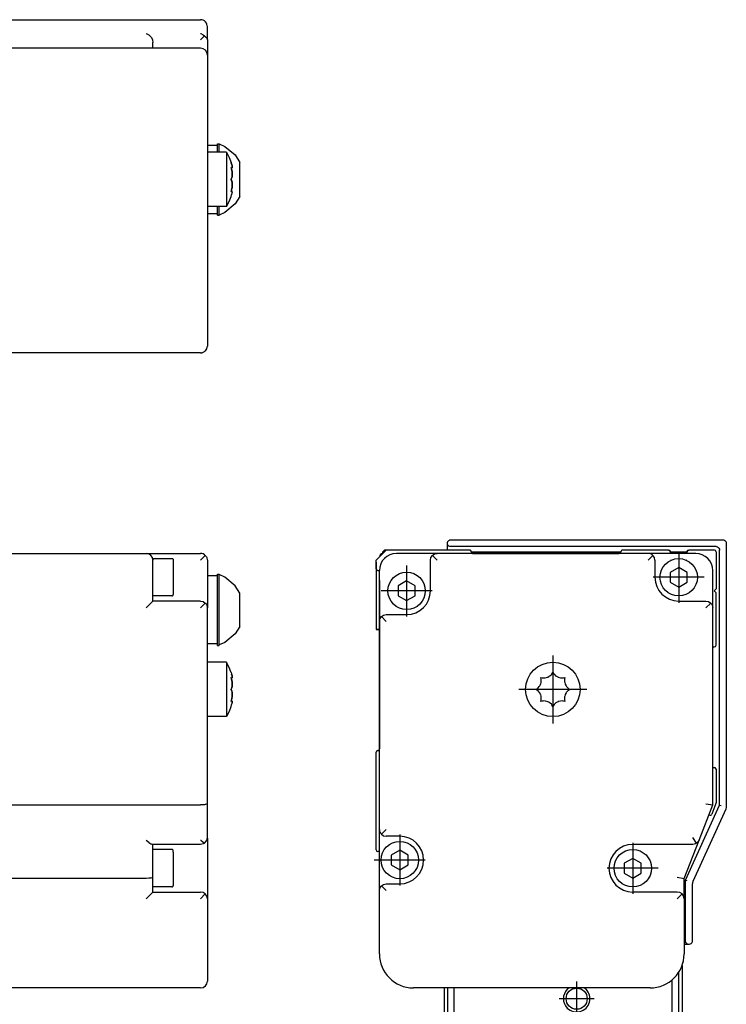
# Model space of a CAD drawing. Header units: inches. Extents: x -381 to 8445, y -418 to 176.
# Tile 30 of 30: x 8341 to 8445, y -73 to 71. Entities that reach past the tile are written whole.
import ezdxf

# ---------------------------------------------------------------- set-up
doc = ezdxf.new("R2010")
doc.units = ezdxf.units.IN
doc.linetypes.add('DOT_CENTER', pattern=[14, 12, -1, 0, -1])
doc.layers.add('1', color=7, linetype='Continuous')

# ---------------------------------------------------------------- blocks, each defined once
blk = doc.blocks.new('Modulo_der__18-ET___17', base_point=(6271.93, -70.93))
at = {"color": 7, "linetype": 'Continuous'}
for p, q in [((8338.83, -7.03), (8359.83, -7.03)), ((8359.83, -7.03), (8367.83, -7.03)), ((8368.04, -7.05), (8367.83, -7.03)), ((8368.21, -7.1), (8368.04, -7.05)), ((8368.23, -7.11), (8368.21, -7.1)), ((8368.42, -7.22), (8368.23, -7.11)), ((8368.53, -7.32), (8368.42, -7.22)), ((8360.83, -7.78), (8363.63, -7.78)), ((8360.83, -7.78), (8360.83, -8.03)), ((8360.83, -9.53), (8360.83, -8.03)), ((8363.63, -7.78), (8363.7, -7.79)), ((8363.7, -7.79), (8363.8, -7.88)), ((8363.8, -7.88), (8363.83, -8.17)), ((8363.83, -8.17), (8363.83, -13.08)), ((8367.83, -8.03), (8368.53, -7.32)), ((8368.53, -7.32), (8368.57, -7.36)), ((8368.57, -7.36), (8368.69, -7.53)), ((8368.69, -7.53), (8368.75, -7.65)), ((8368.75, -7.65), (8368.78, -7.72)), ((8368.78, -7.72), (8368.82, -7.92)), ((8368.82, -7.92), (8368.83, -8.03)), ((8368.83, -8.03), (8368.83, -10.53)), ((8360.83, -14.03), (8360.83, -9.53)), ((8370.33, -10.07), (8370.58, -10.07)), ((8370.33, -17.12), (8370.33, -10.07)), ((8370.58, -10.07), (8370.58, -10.15)), ((8370.58, -15.32), (8370.58, -10.07)), ((8370.33, -10.32), (8368.83, -10.32)), ((8368.83, -10.53), (8368.83, -15.03)), ((8371.41, -10.54), (8370.58, -10.15)), ((8372.9, -11.77), (8371.41, -10.54)), ((8373.63, -12.86), (8372.9, -11.77)), ((8373.63, -15.32), (8373.63, -12.86)), ((8360.83, -14.03), (8359.83, -15.03)), ((8363.63, -13.28), (8360.83, -13.28)), ((8367.83, -14.03), (8360.83, -14.03)), ((8363.63, -13.28), (8363.7, -13.27)), ((8363.7, -13.27), (8363.8, -13.18)), ((8363.8, -13.18), (8363.83, -13.08)), ((8367.83, -14.03), (8368.21, -14.1)), ((8368.53, -14.32), (8367.83, -15.03)), ((8368.21, -14.1), (8368.53, -14.32)), ((8368.53, -14.32), (8368.57, -14.36)), ((8368.57, -14.36), (8368.69, -14.53)), ((8368.69, -14.53), (8368.75, -14.65)), ((8368.75, -14.65), (8368.78, -14.72)), ((8368.78, -14.72), (8368.82, -14.92)), ((8368.82, -14.92), (8368.83, -15.03)), ((8368.83, -43.84), (8368.83, -15.03)), ((8370.58, -20.49), (8370.58, -15.32)), ((8373.63, -17.79), (8373.63, -15.32)), ((8370.33, -20.57), (8370.33, -17.12)), ((8373.63, -17.79), (8372.9, -18.87)), ((8371.41, -20.11), (8370.58, -20.49)), ((8372.9, -18.87), (8371.41, -20.11)), ((8370.33, -20.32), (8368.83, -20.32)), ((8370.33, -20.57), (8370.58, -20.57)), ((8370.58, -20.57), (8370.58, -20.49)), ((8371.66, -23.03), (8368.83, -23.03)), ((8371.66, -23.05), (8371.66, -23.03)), ((8371.66, -23.03), (8371.66, -23.05)), ((8372.04, -23.79), (8371.66, -23.05)), ((8371.66, -23.05), (8371.66, -27.03)), ((8372.28, -24.45), (8372.04, -23.79)), ((8372.33, -24.53), (8372.28, -24.45)), ((8372.33, -24.53), (8372.39, -24.75)), ((8372.4, -25.55), (8372.33, -25.26)), ((8372.33, -25.26), (8372.38, -25.31)), ((8372.34, -25.33), (8372.43, -25.33)), ((8372.34, -25.33), (8372.39, -25.51)), ((8372.38, -25.31), (8372.39, -25.31)), ((8372.39, -24.75), (8372.42, -24.84)), ((8372.39, -25.31), (8372.43, -25.33)), ((8372.39, -25.51), (8372.4, -25.55)), ((8372.46, -25.04), (8372.4, -24.78)), ((8372.42, -25.64), (8372.4, -25.55)), ((8372.4, -25.55), (8372.42, -25.64)), ((8372.42, -24.84), (8372.46, -25.01)), ((8372.44, -25.77), (8372.42, -25.64)), ((8372.42, -25.64), (8372.44, -25.77)), ((8372.43, -25.33), (8372.46, -25.31)), ((8372.46, -25.94), (8372.44, -25.77)), ((8372.44, -25.77), (8372.46, -25.89)), ((8372.46, -25.01), (8372.46, -25.04)), ((8372.47, -25.09), (8372.46, -25.04)), ((8372.46, -25.31), (8372.48, -25.14)), ((8372.47, -25.29), (8372.46, -25.31)), ((8372.46, -25.89), (8372.46, -25.91)), ((8372.46, -25.91), (8372.47, -26.03)), ((8372.47, -26.03), (8372.46, -25.94)), ((8372.47, -25.09), (8372.48, -25.14)), ((8372.48, -25.14), (8372.47, -25.09)), ((8372.48, -26.23), (8372.47, -26.03)), ((8372.47, -26.03), (8372.48, -26.23)), ((8372.48, -25.14), (8372.48, -25.21)), ((8371.66, -27.03), (8371.66, -31.03)), ((8372.4, -26.86), (8372.33, -27.03)), ((8372.33, -27.03), (8372.39, -26.89)), ((8372.4, -27.19), (8372.33, -27.03)), ((8372.33, -27.03), (8372.39, -27.17)), ((8372.39, -26.89), (8372.42, -26.81)), ((8372.39, -27.17), (8372.4, -27.19)), ((8372.42, -26.81), (8372.4, -26.86)), ((8372.42, -27.25), (8372.4, -27.19)), ((8372.4, -27.19), (8372.42, -27.25)), ((8372.42, -26.81), (8372.47, -26.51)), ((8372.46, -26.61), (8372.42, -26.81)), ((8372.46, -27.44), (8372.42, -27.25)), ((8372.42, -27.25), (8372.47, -27.55)), ((8372.47, -26.51), (8372.46, -26.58)), ((8372.46, -26.58), (8372.46, -26.61)), ((8372.46, -27.47), (8372.46, -27.44)), ((8372.47, -27.55), (8372.46, -27.47)), ((8372.48, -26.28), (8372.47, -26.51)), ((8372.47, -26.51), (8372.48, -26.3)), ((8372.48, -26.28), (8372.48, -26.23)), ((8372.48, -26.23), (8372.48, -26.25)), ((8372.48, -26.25), (8372.48, -26.28)), ((8372.48, -26.3), (8372.48, -26.28)), ((8372.33, -28.8), (8372.39, -28.54)), ((8372.38, -28.75), (8372.33, -28.8)), ((8372.4, -28.5), (8372.34, -28.73)), ((8372.34, -28.73), (8372.43, -28.73)), ((8372.4, -28.74), (8372.38, -28.75)), ((8372.39, -28.54), (8372.42, -28.42)), ((8372.42, -28.42), (8372.4, -28.5)), ((8372.43, -28.73), (8372.4, -28.74)), ((8372.42, -28.42), (8372.44, -28.28)), ((8372.44, -28.28), (8372.42, -28.42)), ((8372.46, -28.74), (8372.43, -28.73)), ((8372.43, -28.73), (8372.46, -28.74)), ((8372.46, -28.14), (8372.44, -28.28)), ((8372.44, -28.28), (8372.46, -28.17)), ((8372.46, -28.17), (8372.47, -28.03)), ((8372.47, -28.03), (8372.46, -28.12)), ((8372.46, -28.12), (8372.46, -28.14)), ((8372.48, -28.91), (8372.46, -28.74)), ((8372.46, -29.04), (8372.47, -28.96)), ((8372.47, -28.96), (8372.46, -29.02)), ((8372.48, -27.78), (8372.47, -27.55)), ((8372.47, -27.55), (8372.48, -27.76)), ((8372.47, -28.03), (8372.48, -27.83)), ((8372.48, -27.83), (8372.47, -28.03)), ((8372.47, -28.76), (8372.48, -28.84)), ((8372.47, -28.96), (8372.48, -28.91)), ((8372.48, -28.91), (8372.47, -28.96)), ((8372.48, -27.76), (8372.48, -27.78)), ((8372.48, -27.8), (8372.48, -27.78)), ((8372.48, -27.78), (8372.48, -27.83)), ((8372.48, -27.83), (8372.48, -27.8)), ((8372.04, -30.26), (8371.66, -31.01)), ((8372.28, -29.6), (8372.04, -30.26)), ((8372.33, -29.53), (8372.28, -29.6)), ((8372.33, -29.53), (8372.39, -29.31)), ((8372.39, -29.31), (8372.46, -29.04)), ((8372.42, -29.22), (8372.4, -29.27)), ((8371.66, -31.03), (8368.83, -31.03)), ((8338.83, -44.03), (8367.83, -44.03)), ((8368.04, -44.02), (8367.83, -44.03)), ((8368.21, -44.01), (8368.04, -44.02)), ((8368.23, -44.01), (8368.21, -44.01)), ((8368.42, -43.99), (8368.23, -44.01)), ((8368.53, -43.97), (8368.42, -43.99)), ((8368.57, -43.97), (8368.53, -43.97)), ((8368.69, -43.93), (8368.57, -43.97)), ((8368.75, -43.91), (8368.69, -43.93)), ((8368.78, -43.9), (8368.75, -43.91)), ((8368.82, -43.86), (8368.78, -43.9)), ((8368.83, -43.84), (8368.82, -43.86)), ((8368.83, -48.83), (8368.83, -43.84)), ((8359.83, -49.19), (8359.85, -49.21)), ((8359.85, -49.21), (8360.21, -49.52)), ((8367.83, -49.19), (8367.85, -49.21)), ((8367.85, -49.21), (8368.21, -49.52)), ((8368.53, -49.53), (8368.75, -49.21)), ((8368.75, -49.21), (8368.83, -48.83)), ((8368.83, -48.9), (8368.81, -49)), ((8368.83, -48.9), (8368.83, -57.83)), ((8360.21, -49.52), (8360.23, -49.53)), ((8360.23, -49.53), (8360.53, -49.74)), ((8360.53, -49.74), (8360.55, -49.75)), ((8360.55, -49.75), (8360.76, -49.83)), ((8367.83, -49.83), (8360.76, -49.83)), ((8360.83, -54.64), (8360.83, -49.83)), ((8363.63, -50.58), (8360.83, -50.58)), ((8363.7, -50.59), (8363.63, -50.58)), ((8363.8, -50.68), (8363.7, -50.59)), ((8363.83, -50.97), (8363.8, -50.68)), ((8368.21, -49.75), (8367.83, -49.83)), ((8368.21, -49.52), (8368.23, -49.53)), ((8368.39, -49.65), (8368.21, -49.75)), ((8368.23, -49.53), (8368.39, -49.65)), ((8368.39, -49.65), (8368.53, -49.53)), ((8363.83, -50.97), (8363.83, -55.88)), ((8359.83, -54.83), (8338.83, -54.83)), ((8360.21, -54.81), (8359.83, -54.83)), ((8360.53, -54.77), (8360.21, -54.81)), ((8360.75, -54.71), (8360.53, -54.77)), ((8360.83, -54.64), (8360.75, -54.71)), ((8360.83, -56.83), (8360.83, -54.64)), ((8363.63, -56.08), (8360.83, -56.08)), ((8363.63, -56.08), (8363.7, -56.07)), ((8363.7, -56.07), (8363.8, -55.98)), ((8363.8, -55.98), (8363.83, -55.88)), ((8360.83, -56.83), (8359.83, -57.83)), ((8360.83, -56.83), (8367.83, -56.83)), ((8368.21, -56.9), (8367.83, -56.83)), ((8367.83, -57.83), (8368.53, -57.12)), ((8368.53, -57.12), (8368.21, -56.9)), ((8368.75, -57.45), (8368.53, -57.12)), ((8368.83, -57.83), (8368.75, -57.45)), ((8368.83, -57.83), (8368.83, -65.93)), ((8368.83, -65.93), (8368.83, -69.93)), ((8367.83, -70.93), (8317.43, -70.93))]:
    blk.add_line(p, q, dxfattribs=at)
for centre, start, end in [((8359.83, -8.03), 0, 90), ((8367.83, -69.93), 270, 0)]:
    blk.add_arc(centre, 1, start, end, dxfattribs=at)
blk = doc.blocks.new('L-74__22', base_point=(624.37, -92.97))
blk.add_blockref('Modulo_der__18-ET___17', (6271.93, -70.93))
blk = doc.blocks.new('Alzado2', base_point=(2899, -49))
blk.add_blockref('L-74__22', (624.37, -92.97))
blk = doc.blocks.new('Modulo_der__18-ET___30', base_point=(6271.93, 21.97))
at = {"color": 7, "linetype": 'Continuous'}
for p, q in [((8338.83, 71.48), (8367.83, 71.48)), ((8368.04, 71.46), (8367.83, 71.48)), ((8368.21, 71.4), (8368.04, 71.46)), ((8368.23, 71.39), (8368.21, 71.4)), ((8368.42, 71.29), (8368.23, 71.39)), ((8368.53, 71.19), (8368.42, 71.29)), ((8368.57, 71.15), (8368.53, 71.19)), ((8368.69, 70.98), (8368.57, 71.15)), ((8368.75, 70.86), (8368.69, 70.98)), ((8368.78, 70.79), (8368.75, 70.86)), ((8368.82, 70.58), (8368.78, 70.79)), ((8368.83, 70.48), (8368.82, 70.58)), ((8368.83, 68.54), (8368.83, 70.48)), ((8359.83, 69.47), (8359.85, 69.46)), ((8359.85, 69.46), (8360.21, 69.26)), ((8360.21, 69.26), (8360.23, 69.25)), ((8360.23, 69.25), (8360.53, 68.94)), ((8360.53, 68.94), (8360.55, 68.92)), ((8360.55, 68.92), (8360.75, 68.56)), ((8360.75, 68.56), (8360.76, 68.54)), ((8360.76, 68.54), (8360.83, 68.15)), ((8360.83, 67.28), (8360.83, 68.15)), ((8367.83, 69.47), (8367.85, 69.46)), ((8368.39, 69.11), (8367.83, 68.54)), ((8367.85, 69.46), (8368.21, 69.26)), ((8368.21, 69.26), (8368.23, 69.25)), ((8368.23, 69.25), (8368.39, 69.11)), ((8368.39, 69.11), (8368.53, 69.02)), ((8368.53, 69.02), (8368.75, 68.8)), ((8368.75, 68.8), (8368.83, 68.54)), ((8368.83, 68.54), (8368.83, 66.28)), ((8367.83, 67.28), (8317.43, 67.28)), ((8368.83, 66.28), (8368.83, 62.28)), ((8368.83, 62.28), (8368.83, 27.48)), ((8370.33, 52.98), (8368.83, 52.98)), ((8370.33, 53.23), (8370.58, 53.23)), ((8370.33, 52.01), (8370.33, 53.23)), ((8370.58, 53.23), (8371.41, 52.84)), ((8370.58, 52.01), (8370.58, 53.23)), ((8371.41, 52.84), (8372.9, 51.59)), ((8371.66, 51.98), (8368.83, 51.98)), ((8370.33, 51.98), (8370.33, 52.01)), ((8370.58, 51.98), (8370.58, 52.01)), ((8371.66, 51.98), (8372.04, 51.23)), ((8371.66, 51.98), (8371.66, 49.22)), ((8372.04, 51.23), (8372.33, 50.48)), ((8372.9, 51.59), (8373.63, 50.48)), ((8372.4, 50.23), (8372.33, 50.48)), ((8372.33, 50.48), (8372.39, 50.26)), ((8372.33, 49.75), (8372.39, 49.69)), ((8372.38, 49.55), (8372.33, 49.75)), ((8372.34, 49.68), (8372.43, 49.68)), ((8372.34, 49.68), (8372.38, 49.55)), ((8372.4, 49.45), (8372.38, 49.55)), ((8372.38, 49.55), (8372.39, 49.5)), ((8372.39, 50.26), (8372.4, 50.23)), ((8372.39, 49.69), (8372.42, 49.68)), ((8372.39, 49.5), (8372.4, 49.47)), ((8372.42, 50.17), (8372.4, 50.23)), ((8372.4, 49.47), (8372.42, 49.37)), ((8372.42, 49.37), (8372.4, 49.45)), ((8372.42, 50.17), (8372.46, 49.99)), ((8372.46, 49.99), (8372.42, 50.17)), ((8372.42, 49.68), (8372.43, 49.68)), ((8372.46, 49.07), (8372.42, 49.37)), ((8372.42, 49.37), (8372.46, 49.12)), ((8372.43, 49.68), (8372.44, 49.68)), ((8372.44, 49.68), (8372.46, 49.69)), ((8372.46, 49.97), (8372.46, 49.99)), ((8372.47, 49.92), (8372.46, 49.97)), ((8372.47, 49.72), (8372.46, 49.69)), ((8372.46, 49.69), (8372.47, 49.72)), ((8372.47, 49.92), (8372.48, 49.8)), ((8372.48, 49.78), (8372.47, 49.92)), ((8372.47, 49.72), (8372.48, 49.78)), ((8373.63, 47.55), (8373.63, 50.48)), ((8371.66, 49.22), (8371.66, 43.98)), ((8372.4, 48.15), (8372.33, 47.98)), ((8372.33, 47.98), (8372.39, 48.12)), ((8372.4, 47.82), (8372.33, 47.98)), ((8372.33, 47.98), (8372.39, 47.84)), ((8372.39, 48.12), (8372.46, 48.39)), ((8372.39, 47.84), (8372.4, 47.82)), ((8372.42, 48.21), (8372.4, 48.15)), ((8372.46, 47.54), (8372.4, 47.82)), ((8372.4, 47.82), (8372.42, 47.76)), ((8372.46, 48.41), (8372.42, 48.21)), ((8372.46, 49.12), (8372.46, 49.09)), ((8372.46, 49.09), (8372.47, 48.98)), ((8372.48, 48.73), (8372.46, 49.07)), ((8372.46, 48.39), (8372.47, 48.5)), ((8372.47, 48.5), (8372.46, 48.42)), ((8372.46, 48.42), (8372.46, 48.41)), ((8372.47, 48.98), (8372.48, 48.75)), ((8372.47, 48.5), (8372.48, 48.59)), ((8372.48, 48.59), (8372.47, 48.5)), ((8372.48, 48.75), (8372.48, 48.73)), ((8372.48, 48.71), (8372.48, 48.73)), ((8372.48, 48.73), (8372.48, 48.59)), ((8372.48, 48.59), (8372.48, 48.71)), ((8372.33, 46.21), (8372.38, 46.41)), ((8372.38, 46.41), (8372.34, 46.28)), ((8372.4, 46.49), (8372.38, 46.41)), ((8372.38, 46.41), (8372.39, 46.47)), ((8372.39, 46.47), (8372.42, 46.59)), ((8372.42, 46.59), (8372.4, 46.51)), ((8372.4, 46.51), (8372.4, 46.49)), ((8372.42, 47.76), (8372.46, 47.57)), ((8372.46, 46.87), (8372.42, 46.59)), ((8372.42, 46.59), (8372.46, 46.84)), ((8372.46, 47.57), (8372.46, 47.55)), ((8372.46, 47.55), (8372.47, 47.46)), ((8372.47, 47.46), (8372.46, 47.54)), ((8372.48, 47.23), (8372.46, 46.89)), ((8372.46, 46.84), (8372.48, 47.21)), ((8372.46, 46.89), (8372.46, 46.87)), ((8372.48, 47.37), (8372.47, 47.46)), ((8372.47, 47.46), (8372.48, 47.37)), ((8372.48, 47.23), (8372.48, 47.37)), ((8372.48, 47.37), (8372.48, 47.25)), ((8372.48, 47.25), (8372.48, 47.23)), ((8372.48, 47.21), (8372.48, 47.23)), ((8373.63, 45.48), (8373.63, 47.55)), ((8372.04, 44.73), (8372.33, 45.48)), ((8372.4, 46.27), (8372.33, 46.21)), ((8372.33, 45.48), (8372.39, 45.7)), ((8372.34, 46.28), (8372.43, 46.28)), ((8372.39, 45.7), (8372.42, 45.79)), ((8372.42, 46.28), (8372.4, 46.27)), ((8372.42, 45.79), (8372.4, 45.73)), ((8372.43, 46.28), (8372.42, 46.28)), ((8372.42, 45.79), (8372.47, 46.04)), ((8372.44, 46.28), (8372.43, 46.28)), ((8372.46, 46.27), (8372.44, 46.28)), ((8372.44, 46.28), (8372.46, 46.27)), ((8372.47, 46.24), (8372.46, 46.27)), ((8372.47, 46.04), (8372.46, 45.99)), ((8372.46, 45.99), (8372.46, 45.97)), ((8372.48, 46.18), (8372.47, 46.24)), ((8372.47, 46.04), (8372.48, 46.18)), ((8372.48, 46.18), (8372.48, 46.16)), ((8373.63, 45.48), (8372.9, 44.38)), ((8371.66, 43.98), (8368.83, 43.98)), ((8370.33, 43.96), (8370.33, 43.98)), ((8370.33, 42.73), (8370.33, 43.96)), ((8370.58, 43.96), (8370.58, 43.98)), ((8370.58, 42.73), (8370.58, 43.96)), ((8372.9, 44.38), (8371.41, 43.13)), ((8371.66, 43.98), (8372.04, 44.73)), ((8368.83, 42.98), (8370.33, 42.98)), ((8370.33, 42.73), (8370.58, 42.73)), ((8371.41, 43.13), (8370.58, 42.73)), ((8368.83, 27.48), (8368.83, 23.48)), ((8368.78, 23.17), (8368.8, 23.27)), ((8368.82, 23.38), (8368.83, 23.48)), ((8368.82, 23.35), (8368.82, 23.38)), ((8367.83, 22.48), (8317.43, 22.48)), ((8367.83, 22.48), (8368.04, 22.5)), ((8368.04, 22.5), (8368.15, 22.54)), ((8368.18, 22.55), (8368.21, 22.56)), ((8368.21, 22.56), (8368.23, 22.57)), ((8368.23, 22.57), (8368.42, 22.67)), ((8368.42, 22.67), (8368.46, 22.71)), ((8368.48, 22.73), (8368.53, 22.77)), ((8368.53, 22.77), (8368.57, 22.81)), ((8368.57, 22.81), (8368.69, 22.98)), ((8368.69, 22.98), (8368.75, 23.1)), ((8368.75, 23.1), (8368.78, 23.17))]:
    blk.add_line(p, q, dxfattribs=at)
for centre, start, end in [((8367.83, 66.28), 0, 90), ((8367.83, 23.48), 270, 0)]:
    blk.add_arc(centre, 1, start, end, dxfattribs=at)
blk = doc.blocks.new('L-74__35', base_point=(624.37, 21.97))
blk.add_blockref('Modulo_der__18-ET___30', (6271.93, 21.97))
blk = doc.blocks.new('Inferior2', base_point=(2899, 47.73))
blk.add_blockref('L-74__35', (624.37, 21.97))
blk = doc.blocks.new('Modulo_der__18-ET___36', base_point=(8393.63, -67.31))
at = {"color": 7, "linetype": 'Continuous'}
for p, q in [((8393.63, -8.33), (8393.63, -18.23)), ((8394.13, -18.23), (8393.63, -18.23)), ((8394.13, -58.01), (8394.13, -58.03))]:
    blk.add_line(p, q, dxfattribs=at)
blk.add_arc((8433.93, -65.93), 5, 344.0001, 352.0001, dxfattribs=at)
blk = doc.blocks.new('CABEZA__37', base_point=(8403.63, -92.97))
at = {"color": 7, "linetype": 'Continuous'}
for p, q in [((8438.63, -67.62), (8438.63, -83.17)), ((8438.13, -78.37), (8438.13, -68.64)), ((8403.63, -70.93), (8403.63, -83.17)), ((8404.13, -70.93), (8404.13, -78.37)), ((8405.13, -78.37), (8405.13, -70.93)), ((8422.08, -70.93), (8421.75, -71.14)), ((8424.51, -71.14), (8424.18, -70.93)), ((8437.13, -69.76), (8437.13, -78.37)), ((8403.88, -78.37), (8404.88, -78.37)), ((8403.88, -92.47), (8403.88, -78.37)), ((8404.88, -78.37), (8404.88, -92.47)), ((8404.88, -78.37), (8437.38, -78.37)), ((8437.38, -78.37), (8438.38, -78.37)), ((8437.38, -92.47), (8437.38, -78.37)), ((8438.38, -78.37), (8438.38, -92.47)), ((8403.88, -83.17), (8403.63, -83.17)), ((8438.63, -83.17), (8438.38, -83.17)), ((8404.38, -92.97), (8403.88, -92.47)), ((8404.38, -92.97), (8404.88, -92.47)), ((8404.88, -92.47), (8437.38, -92.47)), ((8437.38, -92.47), (8437.88, -92.97)), ((8437.88, -92.97), (8438.38, -92.47)), ((8437.88, -92.97), (8404.38, -92.97))]:
    blk.add_line(p, q, dxfattribs=at)
blk.add_circle((8423.13, -72.52), 1.55, dxfattribs=at)
for start, end in [(135.0002, 224.9998), (224.9998, 44.9998)]:
    blk.add_arc((8423.13, -72.52), 1.95, start, end, dxfattribs=at)
at = {"layer": '1', "color": 2, "linetype": 'DOT_CENTER'}
for p, q in [((8423.13, -69.97), (8423.13, -75.07)), ((8425.68, -72.52), (8420.58, -72.52))]:
    blk.add_line(p, q, dxfattribs=at)
blk = doc.blocks.new('Modulos_intermedio__FL-14___38', base_point=(8394.13, -64.53))
at = {"color": 7, "linetype": 'Continuous'}
for p, q in [((8404.13, -5.53), (8404.15, -5.38)), ((8404.15, -5.38), (8404.17, -5.33)), ((8404.17, -5.33), (8404.21, -5.25)), ((8404.35, -5.11), (8404.44, -5.06)), ((8404.44, -5.06), (8404.49, -5.05)), ((8444.63, -5.03), (8444.78, -5.05)), ((8444.91, -5.11), (8444.98, -5.17)), ((8445.05, -5.25), (8445.09, -5.33)), ((8445.11, -5.38), (8445.13, -5.53)), ((8443.63, -6.03), (8443.78, -6.05)), ((8443.82, -6.06), (8443.91, -6.11)), ((8394.13, -35.79), (8394.13, -35.78)), ((8394.13, -56.03), (8394.13, -53.98)), ((8439.78, -64.5), (8439.63, -64.53)), ((8439.91, -64.44), (8439.82, -64.49)), ((8440.05, -64.3), (8439.91, -64.44)), ((8440.11, -64.17), (8440.05, -64.3))]:
    blk.add_line(p, q, dxfattribs=at)
blk = doc.blocks.new('Modulo_izq__L-KT___39', base_point=(8393.63, -70.93))
at = {"color": 7, "linetype": 'Continuous'}
for p, q in [((8404.13, -5.53), (8404.15, -5.38)), ((8404.15, -5.67), (8404.13, -5.53)), ((8404.13, -6.53), (8404.13, -5.53)), ((8404.15, -5.38), (8404.17, -5.33)), ((8404.21, -5.8), (8404.15, -5.67)), ((8404.17, -5.33), (8404.21, -5.25)), ((8404.21, -5.25), (8404.35, -5.11)), ((8404.35, -5.11), (8404.44, -5.06)), ((8404.44, -5.06), (8404.49, -5.05)), ((8404.49, -5.05), (8404.63, -5.03)), ((8404.63, -5.03), (8444.63, -5.03)), ((8444.63, -5.03), (8444.78, -5.05)), ((8444.78, -5.05), (8444.91, -5.11)), ((8444.91, -5.11), (8445.05, -5.25)), ((8445.05, -5.25), (8445.11, -5.38)), ((8445.11, -5.38), (8445.13, -5.53)), ((8445.13, -5.53), (8445.13, -44.21)), ((8393.63, -8.03), (8395.13, -6.53)), ((8394.63, -6.78), (8394.93, -6.48)), ((8394.63, -7.03), (8394.63, -6.78)), ((8394.63, -6.78), (8394.87, -6.78)), ((8394.93, -6.48), (8402.33, -6.48)), ((8407.38, -6.53), (8395.13, -6.53)), ((8402.63, -7.03), (8396.63, -7.03)), ((8401.93, -7.32), (8402.05, -7.22)), ((8402.05, -7.22), (8402.23, -7.11)), ((8402.23, -7.11), (8402.25, -7.1)), ((8402.25, -7.1), (8402.43, -7.05)), ((8402.38, -6.53), (8402.33, -6.48)), ((8402.43, -7.05), (8402.63, -7.03)), ((8433.63, -7.03), (8402.63, -7.03)), ((8404.35, -5.94), (8404.21, -5.8)), ((8404.49, -6), (8404.35, -5.94)), ((8404.63, -6.03), (8404.49, -6)), ((8443.63, -6.03), (8404.63, -6.03)), ((8407.47, -6.54), (8407.48, -6.55)), ((8407.61, -6.67), (8407.61, -6.69)), ((8429.62, -6.83), (8407.64, -6.83)), ((8407.88, -7.03), (8429.38, -7.03)), ((8429.65, -6.69), (8429.65, -6.67)), ((8429.78, -6.55), (8429.79, -6.54)), ((8436.63, -6.53), (8429.88, -6.53)), ((8433.84, -7.05), (8433.63, -7.03)), ((8440.63, -7.03), (8433.63, -7.03)), ((8434.02, -7.1), (8433.84, -7.05)), ((8434.04, -7.11), (8434.02, -7.1)), ((8434.22, -7.22), (8434.04, -7.11)), ((8434.34, -7.32), (8434.22, -7.22)), ((8436.63, -6.53), (8436.64, -6.53)), ((8436.64, -6.53), (8436.66, -6.53)), ((8436.66, -6.53), (8436.67, -6.53)), ((8436.67, -6.53), (8436.68, -6.53)), ((8436.68, -6.53), (8436.72, -6.54)), ((8436.72, -6.54), (8436.73, -6.55)), ((8436.73, -6.55), (8436.74, -6.55)), ((8436.74, -6.55), (8436.76, -6.56)), ((8436.76, -6.56), (8436.78, -6.57)), ((8436.78, -6.57), (8436.79, -6.58)), ((8436.79, -6.58), (8436.82, -6.61)), ((8436.82, -6.61), (8436.85, -6.65)), ((8436.85, -6.65), (8436.85, -6.66)), ((8436.85, -6.66), (8436.86, -6.67)), ((8436.86, -6.67), (8436.86, -6.69)), ((8436.86, -6.69), (8436.87, -6.72)), ((8436.87, -6.72), (8436.88, -6.74)), ((8436.88, -6.74), (8436.88, -6.75)), ((8436.88, -6.75), (8436.88, -6.76)), ((8436.88, -6.76), (8436.88, -6.78)), ((8436.88, -6.78), (8436.88, -7.03)), ((8436.95, -6.83), (8436.88, -6.83)), ((8439.34, -6.83), (8436.95, -6.83)), ((8439.38, -6.83), (8439.34, -6.83)), ((8439.38, -6.76), (8439.39, -6.72)), ((8439.38, -6.78), (8439.38, -6.76)), ((8439.38, -7.03), (8439.38, -6.78)), ((8439.39, -6.7), (8439.4, -6.69)), ((8439.39, -6.72), (8439.39, -6.7)), ((8439.4, -6.67), (8439.41, -6.66)), ((8439.4, -6.69), (8439.4, -6.67)), ((8439.41, -6.66), (8439.43, -6.63)), ((8439.43, -6.63), (8439.44, -6.62)), ((8439.44, -6.62), (8439.48, -6.57)), ((8439.48, -6.57), (8439.5, -6.57)), ((8439.5, -6.57), (8439.51, -6.56)), ((8439.51, -6.56), (8439.52, -6.55)), ((8439.52, -6.55), (8439.53, -6.55)), ((8439.53, -6.55), (8439.54, -6.54)), ((8439.54, -6.54), (8439.57, -6.53)), ((8439.57, -6.53), (8439.58, -6.53)), ((8439.58, -6.53), (8439.59, -6.53)), ((8439.59, -6.53), (8439.6, -6.53)), ((8439.6, -6.53), (8439.62, -6.53)), ((8439.62, -6.53), (8439.63, -6.53)), ((8443.38, -6.53), (8439.63, -6.53)), ((8443.63, -6.03), (8443.78, -6.05)), ((8443.63, -6.78), (8443.63, -12.23)), ((8443.78, -6.05), (8443.91, -6.11)), ((8443.91, -6.11), (8444.05, -6.25)), ((8444.05, -6.25), (8444.11, -6.38)), ((8444.11, -6.38), (8444.13, -6.53)), ((8444.13, -44.04), (8444.13, -6.53)), ((8393.63, -9.28), (8393.63, -8.03)), ((8401.63, -8.03), (8401.71, -7.65)), ((8401.63, -12.53), (8401.63, -8.03)), ((8401.71, -7.65), (8401.93, -7.32)), ((8401.93, -7.32), (8402.63, -8.03)), ((8434.34, -7.32), (8433.63, -8.03)), ((8434.56, -7.65), (8434.34, -7.32)), ((8434.63, -8.03), (8434.56, -7.65)), ((8434.63, -8.03), (8434.63, -10.53)), ((8437.02, -8.03), (8436.99, -8.03)), ((8439.28, -8.03), (8439.25, -8.03)), ((8393.63, -9.28), (8393.63, -18.23)), ((8394.13, -17.03), (8394.13, -9.53)), ((8394.13, -11.03), (8394.13, -9.78)), ((8438.13, -9.08), (8436.88, -9.81)), ((8436.88, -9.81), (8436.88, -11.25)), ((8439.38, -9.81), (8438.13, -9.08)), ((8439.38, -11.25), (8439.38, -9.81)), ((8443.13, -15.03), (8443.13, -9.53)), ((8394.13, -11.05), (8394.13, -11.03)), ((8394.13, -11.03), (8394.13, -14.03)), ((8398.13, -11.08), (8396.88, -11.81)), ((8399.38, -11.81), (8398.13, -11.08)), ((8436.88, -11.25), (8438.13, -11.97)), ((8438.13, -11.97), (8439.38, -11.25)), ((8396.88, -11.81), (8396.88, -13.25)), ((8399.38, -13.25), (8399.38, -11.81)), ((8443.63, -12.23), (8443.33, -12.53)), ((8443.33, -12.53), (8443.63, -12.83)), ((8443.63, -20.53), (8443.63, -12.83)), ((8394.13, -14.03), (8394.13, -14.01)), ((8394.13, -14.03), (8394.13, -18.23)), ((8394.13, -14.03), (8394.13, -35.78)), ((8396.88, -13.25), (8398.13, -13.97)), ((8398.13, -13.97), (8399.38, -13.25)), ((8438.13, -14.03), (8442.13, -14.03)), ((8442.13, -14.03), (8442.52, -14.1)), ((8442.84, -14.32), (8442.13, -15.03)), ((8442.52, -14.1), (8442.84, -14.32)), ((8442.84, -14.32), (8442.94, -14.44)), ((8442.94, -14.44), (8443.05, -14.62)), ((8443.05, -14.62), (8443.06, -14.65)), ((8443.06, -14.65), (8443.11, -14.82)), ((8443.11, -14.82), (8443.13, -15.03)), ((8443.13, -44.03), (8443.13, -15.03)), ((8394.13, -17.03), (8394.16, -16.82)), ((8394.13, -47.63), (8394.13, -17.03)), ((8394.16, -16.82), (8394.21, -16.65)), ((8394.21, -16.65), (8394.22, -16.62)), ((8394.22, -16.62), (8394.32, -16.44)), ((8394.32, -16.44), (8394.43, -16.32)), ((8394.43, -16.32), (8394.75, -16.1)), ((8394.43, -16.32), (8395.13, -17.03)), ((8394.75, -16.1), (8395.13, -16.03)), ((8395.13, -16.03), (8398.13, -16.03)), ((8393.63, -18.23), (8394.13, -18.23)), ((8394.13, -35.79), (8394.13, -18.23)), ((8443.14, -20.97), (8443.13, -20.98)), ((8419.46, -24.78), (8419.63, -24.53)), ((8419.63, -24.53), (8419.77, -24.75)), ((8417.84, -26.23), (8417.9, -26.03)), ((8417.93, -25.56), (8417.87, -25.26)), ((8417.87, -25.26), (8418.06, -25.31)), ((8417.9, -26.03), (8417.91, -25.94)), ((8417.91, -25.94), (8417.93, -25.77)), ((8417.93, -25.64), (8417.93, -25.56)), ((8417.93, -25.77), (8417.93, -25.64)), ((8418.06, -25.31), (8418.12, -25.31)), ((8418.12, -25.31), (8418.24, -25.33)), ((8418.24, -25.33), (8418.49, -25.31)), ((8418.49, -25.31), (8418.86, -25.22)), ((8418.86, -25.22), (8418.88, -25.21)), ((8418.88, -25.21), (8419.02, -25.14)), ((8419.02, -25.14), (8419.11, -25.09)), ((8419.11, -25.09), (8419.19, -25.04)), ((8419.19, -25.04), (8419.41, -24.85)), ((8419.41, -24.85), (8419.46, -24.78)), ((8419.77, -24.75), (8419.85, -24.84)), ((8419.85, -24.84), (8420.04, -25.01)), ((8420.04, -25.01), (8420.15, -25.09)), ((8420.15, -25.09), (8420.24, -25.14)), ((8420.24, -25.14), (8420.36, -25.2)), ((8420.36, -25.2), (8420.39, -25.21)), ((8420.39, -25.21), (8420.73, -25.31)), ((8420.73, -25.31), (8421.02, -25.33)), ((8421.02, -25.33), (8421.1, -25.32)), ((8421.1, -25.32), (8421.21, -25.31)), ((8421.21, -25.31), (8421.4, -25.26)), ((8421.35, -25.51), (8421.34, -25.64)), ((8421.34, -25.64), (8421.34, -25.77)), ((8421.34, -25.77), (8421.35, -25.89)), ((8421.4, -25.26), (8421.35, -25.51)), ((8421.35, -25.89), (8421.37, -26.03)), ((8421.37, -26.03), (8421.43, -26.23)), ((8417.13, -27.03), (8417.35, -26.89)), ((8417.39, -27.2), (8417.13, -27.03)), ((8417.35, -26.89), (8417.45, -26.81)), ((8417.45, -27.25), (8417.39, -27.2)), ((8417.45, -26.81), (8417.62, -26.62)), ((8417.62, -27.44), (8417.45, -27.25)), ((8417.62, -26.62), (8417.7, -26.51)), ((8417.65, -27.47), (8417.62, -27.44)), ((8417.7, -27.55), (8417.65, -27.47)), ((8417.7, -26.51), (8417.81, -26.3)), ((8417.81, -26.3), (8417.82, -26.28)), ((8417.82, -26.28), (8417.84, -26.23)), ((8421.43, -26.23), (8421.44, -26.25)), ((8421.44, -26.25), (8421.45, -26.28)), ((8421.45, -26.28), (8421.57, -26.51)), ((8421.57, -26.51), (8421.62, -26.58)), ((8421.65, -27.43), (8421.57, -27.55)), ((8421.62, -26.58), (8421.64, -26.61)), ((8421.64, -26.61), (8421.82, -26.81)), ((8421.82, -27.25), (8421.65, -27.43)), ((8421.82, -26.81), (8421.88, -26.86)), ((8421.92, -27.17), (8421.82, -27.25)), ((8421.88, -26.86), (8422.13, -27.03)), ((8422.13, -27.03), (8421.92, -27.17)), ((8417.82, -27.78), (8417.7, -27.55)), ((8417.83, -27.8), (8417.82, -27.78)), ((8417.84, -27.83), (8417.83, -27.8)), ((8417.9, -28.03), (8417.84, -27.83)), ((8417.87, -28.8), (8417.92, -28.54)), ((8418.06, -28.75), (8417.87, -28.8)), ((8417.92, -28.17), (8417.9, -28.03)), ((8417.93, -28.28), (8417.92, -28.17)), ((8417.92, -28.54), (8417.93, -28.42)), ((8417.93, -28.42), (8417.93, -28.28)), ((8418.17, -28.74), (8418.06, -28.75)), ((8418.24, -28.73), (8418.17, -28.74)), ((8418.54, -28.75), (8418.24, -28.73)), ((8418.88, -28.84), (8418.54, -28.75)), ((8418.9, -28.85), (8418.88, -28.84)), ((8419.02, -28.91), (8418.9, -28.85)), ((8419.11, -28.96), (8419.02, -28.91)), ((8419.23, -29.04), (8419.11, -28.96)), ((8420.15, -28.96), (8420.08, -29.02)), ((8420.24, -28.91), (8420.15, -28.96)), ((8420.39, -28.84), (8420.24, -28.91)), ((8420.41, -28.83), (8420.39, -28.84)), ((8420.77, -28.74), (8420.41, -28.83)), ((8421.02, -28.73), (8420.77, -28.74)), ((8421.15, -28.74), (8421.02, -28.73)), ((8421.21, -28.75), (8421.15, -28.74)), ((8421.4, -28.8), (8421.21, -28.75)), ((8421.35, -28.12), (8421.34, -28.28)), ((8421.34, -28.28), (8421.34, -28.42)), ((8421.34, -28.42), (8421.34, -28.5)), ((8421.34, -28.5), (8421.4, -28.8)), ((8421.37, -28.03), (8421.35, -28.12)), ((8421.43, -27.83), (8421.37, -28.03)), ((8421.45, -27.78), (8421.43, -27.83)), ((8421.46, -27.76), (8421.45, -27.78)), ((8421.57, -27.55), (8421.46, -27.76)), ((8419.41, -29.22), (8419.23, -29.04)), ((8419.49, -29.31), (8419.41, -29.22)), ((8419.63, -29.53), (8419.49, -29.31)), ((8419.8, -29.27), (8419.63, -29.53)), ((8419.86, -29.21), (8419.8, -29.27)), ((8420.08, -29.02), (8419.86, -29.21)), ((8393.63, -50.63), (8393.63, -36.28)), ((8443.13, -38.53), (8443.38, -38.53)), ((8443.63, -38.78), (8443.63, -43.73)), ((8439.13, -55.11), (8444.13, -44.04)), ((8445.04, -44.62), (8440.22, -55.3)), ((8441.13, -49.19), (8443.13, -44.03)), ((8442.13, -43.84), (8443.13, -44.03)), ((8443.61, -43.82), (8443.01, -45.37)), ((8444.13, -44.04), (8444.38, -44.1)), ((8445.05, -44.59), (8445.04, -44.62)), ((8445.11, -44.42), (8445.05, -44.59)), ((8445.13, -44.21), (8445.11, -44.42)), ((8394.13, -56.63), (8394.13, -47.63)), ((8394.13, -47.63), (8394.16, -47.84)), ((8394.43, -48.34), (8395.13, -47.63)), ((8394.16, -47.84), (8394.21, -48.01)), ((8394.21, -48.01), (8394.22, -48.04)), ((8394.22, -48.04), (8394.32, -48.22)), ((8394.32, -48.22), (8394.43, -48.34)), ((8394.43, -48.34), (8394.75, -48.55)), ((8394.75, -48.55), (8395.13, -48.63)), ((8397.13, -48.63), (8395.13, -48.63)), ((8438.93, -54.83), (8441.13, -49.19)), ((8440.76, -49.65), (8440.19, -48.83)), ((8441.12, -49.21), (8440.92, -49.52)), ((8441.13, -49.19), (8441.12, -49.21)), ((8395.13, -50.27), (8395.13, -50.24)), ((8397.13, -50.69), (8395.88, -51.41)), ((8398.38, -51.41), (8397.13, -50.69)), ((8440.19, -49.83), (8431.38, -49.83)), ((8440.58, -49.75), (8440.19, -49.83)), ((8440.76, -49.65), (8440.58, -49.75)), ((8440.9, -49.53), (8440.76, -49.65)), ((8440.92, -49.52), (8440.9, -49.53)), ((8394.13, -50.88), (8393.88, -50.88)), ((8394.13, -53.63), (8394.13, -50.88)), ((8395.88, -51.41), (8395.88, -52.85)), ((8398.38, -52.85), (8398.38, -51.41)), ((8431.38, -51.88), (8430.13, -52.61)), ((8432.63, -52.61), (8431.38, -51.88)), ((8395.88, -52.85), (8397.13, -53.57)), ((8397.13, -53.57), (8398.38, -52.85)), ((8430.13, -52.61), (8430.13, -54.05)), ((8432.63, -54.05), (8432.63, -52.61)), ((8394.13, -53.98), (8394.13, -53.63)), ((8394.13, -56.03), (8394.13, -53.63)), ((8395.13, -54.02), (8395.13, -53.99)), ((8430.13, -54.05), (8431.38, -54.77)), ((8431.38, -54.77), (8432.63, -54.05)), ((8437.93, -54.64), (8438.93, -54.83)), ((8438.93, -57.83), (8438.93, -54.83)), ((8394.13, -56.03), (8394.1, -56.03)), ((8394.1, -56.03), (8394.1, -58.01)), ((8394.13, -56.63), (8394.19, -56.29)), ((8394.19, -56.29), (8394.21, -56.25)), ((8394.21, -56.25), (8394.37, -55.99)), ((8394.37, -55.99), (8394.43, -55.92)), ((8394.43, -55.92), (8394.75, -55.71)), ((8394.43, -55.92), (8395.13, -56.63)), ((8394.75, -55.71), (8395.13, -55.63)), ((8395.13, -55.63), (8397.13, -55.63)), ((8439.13, -64.03), (8439.13, -55.11)), ((8439.38, -55.17), (8439.13, -55.11)), ((8440.15, -55.5), (8440.13, -55.71)), ((8440.13, -55.71), (8440.13, -64.03)), ((8440.21, -55.33), (8440.15, -55.5)), ((8440.22, -55.3), (8440.21, -55.33)), ((8394.13, -65.93), (8394.13, -56.63)), ((8437.93, -56.83), (8431.38, -56.83)), ((8438.32, -56.9), (8437.93, -56.83)), ((8437.93, -57.83), (8438.64, -57.12)), ((8438.64, -57.12), (8438.32, -56.9)), ((8438.86, -57.45), (8438.64, -57.12)), ((8438.93, -57.83), (8438.86, -57.45)), ((8438.93, -57.83), (8438.93, -65.93)), ((8394.13, -58.01), (8394.1, -58.01)), ((8439.63, -64.53), (8438.93, -64.53)), ((8439.15, -64.17), (8439.13, -64.03)), ((8439.21, -64.3), (8439.15, -64.17)), ((8439.35, -64.44), (8439.21, -64.3)), ((8439.49, -64.5), (8439.35, -64.44)), ((8439.63, -64.53), (8439.49, -64.5)), ((8439.78, -64.5), (8439.63, -64.53)), ((8439.91, -64.44), (8439.78, -64.5)), ((8440.05, -64.3), (8439.91, -64.44)), ((8440.11, -64.17), (8440.05, -64.3)), ((8440.13, -64.03), (8440.11, -64.17)), ((8433.93, -70.93), (8399.13, -70.93))]:
    blk.add_line(p, q, dxfattribs=at)
for centre, radius in [((8438.13, -10.53), 2.75), ((8398.13, -12.53), 2.75), ((8419.63, -27.03), 4), ((8397.13, -52.13), 2.75), ((8431.38, -53.33), 2.75)]:
    blk.add_circle(centre, radius, dxfattribs=at)
for centre, radius, start, end in [((8394.63, -7.53), 0.5, 90, 180), ((8396.63, -9.53), 2.5, 90, 180), ((8407.38, -6.78), 0.25, 69.001, 90.001), ((8407.38, -6.78), 0.25, 0, 90), ((8407.38, -6.78), 0.25, 24.0004, 66), ((8407.38, -6.78), 0.25, 359.9995, 20.9999), ((8407.88, -6.78), 0.25, 180, 270), ((8429.38, -6.78), 0.25, 270, 0), ((8429.88, -6.78), 0.25, 90, 180), ((8429.88, -6.78), 0.25, 158.9993, 179.9998), ((8429.88, -6.78), 0.25, 114.0002, 155.9998), ((8429.88, -6.78), 0.25, 89.9993, 110.999), ((8436.63, -6.78), 0.25, 0, 90), ((8439.63, -6.78), 0.25, 90, 180), ((8440.63, -9.53), 2.5, 0, 90), ((8443.38, -6.78), 0.25, 0, 90), ((8393.88, -9.28), 0.25, 180.0001, 270), ((8393.88, -9.78), 0.25, 0, 90), ((8438.13, -10.53), 3.5, 180, 270), ((8398.13, -12.53), 3.5, 270, 0), ((8443.38, -21.03), 0.25, 89.9999, 168.0002), ((8443.38, -20.53), 0.25, 270.0001, 0.0001), ((8393.88, -36.28), 0.25, 90, 180), ((8393.88, -35.77), 0.252, 269.593, 359.5958), ((8443.38, -38.78), 0.25, 0, 90), ((8443.38, -43.73), 0.25, 338.6933, 0), ((8442.59, -45.74), 0.25, 68.3115, 95.9995), ((8442.78, -45.28), 0.25, 248.3115, 338.6933), ((8397.13, -52.13), 3.5, 270, 90), ((8393.88, -50.63), 0.25, 180, 270), ((8431.38, -53.33), 3.5, 90, 270), ((8394.38, -53.63), 0.25, 171.0011, 180.0011), ((8399.13, -65.93), 5, 180, 270), ((8433.93, -65.93), 5, 270, 0)]:
    blk.add_arc(centre, radius, start, end, dxfattribs=at)
at = {"layer": '1', "color": 2, "linetype": 'DOT_CENTER'}
for p, q in [((8438.13, -6.78), (8438.13, -14.28)), ((8398.13, -8.78), (8398.13, -16.28)), ((8441.88, -10.53), (8434.38, -10.53)), ((8401.88, -12.53), (8394.38, -12.53)), ((8419.63, -22.03), (8419.63, -32.03)), ((8424.63, -27.03), (8414.63, -27.03)), ((8397.13, -48.38), (8397.13, -55.88)), ((8431.38, -49.58), (8431.38, -57.08)), ((8400.88, -52.13), (8393.38, -52.13)), ((8435.13, -53.33), (8427.63, -53.33))]:
    blk.add_line(p, q, dxfattribs=at)
blk = doc.blocks.new('L-74__40', base_point=(8393.63, -92.97))
for name, p in [('Modulo_izq__L-KT___39', (8393.63, -70.93)), ('Modulos_intermedio__FL-14___38', (8394.13, -64.53)), ('Modulo_der__18-ET___36', (8393.63, -67.31)), ('CABEZA__37', (8403.63, -92.97))]:
    blk.add_blockref(name, p)
blk = doc.blocks.new('Izquierda1', base_point=(8419.38, -49))
blk.add_blockref('L-74__40', (8393.63, -92.97))

msp = doc.modelspace()

# ---------------------------------------------------------------- block references
for name, p in [('Inferior2', (2899, 47.73)), ('Alzado2', (2899, -49)), ('Izquierda1', (8419.38, -49))]:
    msp.add_blockref(name, p)

doc.saveas('drawing.dxf')
